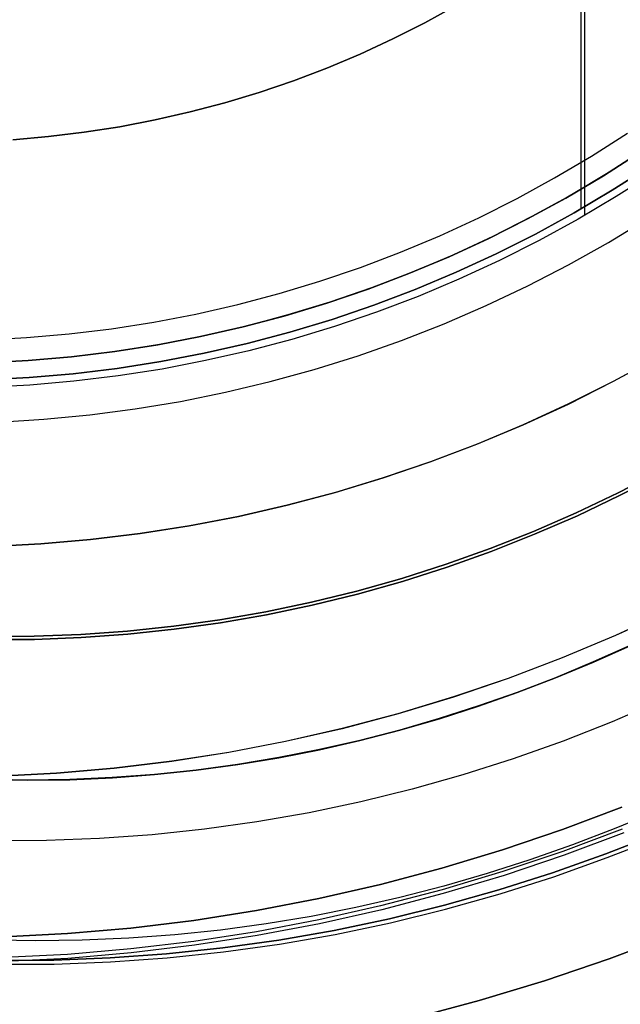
# Model space of a CAD drawing. Header units: millimetres. Extents: x -267 to 897, y -4167 to -3150.
# Tile 68 of 177: x 314.52 to 321.06, y -3537.63 to -3526.91. Entities that reach past the tile are written whole.
import ezdxf

# ---------------------------------------------------------------- set-up
doc = ezdxf.new("R2010")
doc.units = ezdxf.units.MM
doc.layers.add('1', color=7, linetype='Continuous')
doc.layers.add('BLANCO METALICO', color=7, linetype='Continuous', true_color=0xededed)

msp = doc.modelspace()

# ---------------------------------------------------------------- linework, layer by layer
at = {"layer": '1', "color": 250, "true_color": 0x111111}
for p, q in [((320.673, -3519.276, 125.128), (320.673, -3529.042, 125.128)), ((320.632, -3524.075, 59.307), (320.632, -3528.971, 59.307)), ((319.277, -3526.756, 271.51), (318.934, -3526.944, 271.51)), ((318.934, -3526.944, 165.478), (319.277, -3526.756, 165.478)), ((319.277, -3526.756, 271.51), (318.934, -3526.944, 271.51)), ((319.277, -3526.756, 218.494), (318.934, -3526.944, 218.494)), ((318.934, -3526.944, 165.478), (319.277, -3526.756, 165.478)), ((318.934, -3526.944, 271.51), (318.584, -3527.119, 271.51)), ((318.584, -3527.119, 165.478), (318.934, -3526.944, 165.478)), ((318.934, -3526.944, 271.51), (318.584, -3527.119, 271.51)), ((318.934, -3526.944, 218.494), (318.584, -3527.119, 218.494)), ((318.584, -3527.119, 165.478), (318.934, -3526.944, 165.478)), ((318.584, -3527.119, 271.51), (318.229, -3527.283, 271.51)), ((318.229, -3527.283, 165.478), (318.584, -3527.119, 165.478)), ((318.584, -3527.119, 271.51), (318.229, -3527.283, 271.51)), ((318.584, -3527.119, 218.494), (318.229, -3527.283, 218.494)), ((318.229, -3527.283, 165.478), (318.584, -3527.119, 165.478)), ((318.229, -3527.283, 271.51), (317.868, -3527.435, 271.51)), ((317.868, -3527.435, 165.478), (318.229, -3527.283, 165.478)), ((318.229, -3527.283, 271.51), (317.868, -3527.435, 271.51)), ((318.229, -3527.283, 218.494), (317.868, -3527.435, 218.494)), ((317.868, -3527.435, 165.478), (318.229, -3527.283, 165.478)), ((317.868, -3527.435, 271.51), (317.502, -3527.573, 271.51)), ((317.502, -3527.573, 165.478), (317.868, -3527.435, 165.478)), ((317.868, -3527.435, 271.51), (317.502, -3527.573, 271.51)), ((317.868, -3527.435, 218.494), (317.502, -3527.573, 218.494)), ((317.502, -3527.573, 165.478), (317.868, -3527.435, 165.478)), ((317.502, -3527.573, 271.51), (317.131, -3527.7, 271.51)), ((317.131, -3527.7, 165.478), (317.502, -3527.573, 165.478)), ((317.502, -3527.573, 271.51), (317.131, -3527.7, 271.51)), ((317.502, -3527.573, 218.494), (317.131, -3527.7, 218.494)), ((317.131, -3527.7, 165.478), (317.502, -3527.573, 165.478)), ((317.131, -3527.7, 271.51), (316.756, -3527.813, 271.51)), ((316.756, -3527.813, 165.478), (317.131, -3527.7, 165.478)), ((317.131, -3527.7, 271.51), (316.756, -3527.813, 271.51)), ((317.131, -3527.7, 218.494), (316.756, -3527.813, 218.494)), ((316.756, -3527.813, 165.478), (317.131, -3527.7, 165.478)), ((316.756, -3527.813, 271.51), (316.378, -3527.913, 271.51)), ((316.378, -3527.913, 165.478), (316.756, -3527.813, 165.478)), ((316.756, -3527.813, 271.51), (316.378, -3527.913, 271.51)), ((316.756, -3527.813, 218.494), (316.378, -3527.913, 218.494)), ((316.378, -3527.913, 165.478), (316.756, -3527.813, 165.478)), ((316.378, -3527.913, 271.51), (315.996, -3528, 271.51)), ((315.996, -3528, 165.478), (316.378, -3527.913, 165.478)), ((316.378, -3527.913, 271.51), (315.996, -3528, 271.51)), ((316.378, -3527.913, 218.494), (315.996, -3528, 218.494)), ((315.996, -3528, 165.478), (316.378, -3527.913, 165.478)), ((315.996, -3528, 271.51), (315.612, -3528.074, 271.51)), ((315.612, -3528.074, 165.478), (315.996, -3528, 165.478)), ((315.996, -3528, 271.51), (315.612, -3528.074, 271.51)), ((315.996, -3528, 218.494), (315.612, -3528.074, 218.494)), ((315.612, -3528.074, 165.478), (315.996, -3528, 165.478)), ((315.225, -3528.135, 271.51), (314.836, -3528.182, 271.51)), ((314.836, -3528.182, 165.478), (315.225, -3528.135, 165.478)), ((315.225, -3528.135, 271.51), (314.836, -3528.182, 271.51)), ((315.225, -3528.135, 218.494), (314.836, -3528.182, 218.494)), ((314.836, -3528.182, 165.478), (315.225, -3528.135, 165.478)), ((315.612, -3528.074, 271.51), (315.225, -3528.135, 271.51)), ((315.225, -3528.135, 165.478), (315.612, -3528.074, 165.478)), ((315.612, -3528.074, 271.51), (315.225, -3528.135, 271.51)), ((315.612, -3528.074, 218.494), (315.225, -3528.135, 218.494)), ((315.225, -3528.135, 165.478), (315.612, -3528.074, 165.478)), ((314.836, -3528.182, 271.51), (314.446, -3528.215, 271.51)), ((314.446, -3528.215, 165.478), (314.836, -3528.182, 165.478)), ((314.836, -3528.182, 271.51), (314.446, -3528.215, 271.51)), ((314.836, -3528.182, 218.494), (314.446, -3528.215, 218.494)), ((314.446, -3528.215, 165.478), (314.836, -3528.182, 165.478)), ((320.976, -3528.766, 59.307), (321.381, -3528.506, 59.307)), ((321.381, -3528.506, 59.307), (320.976, -3528.766, 59.307)), ((321.427, -3528.574, 125.128), (321.019, -3528.835, 125.128)), ((321.427, -3528.574, 125.128), (321.019, -3528.835, 125.128)), ((320.562, -3529.011, 59.307), (320.976, -3528.766, 59.307)), ((320.976, -3528.766, 59.307), (320.562, -3529.011, 59.307)), ((321.019, -3528.835, 125.128), (320.603, -3529.082, 125.128)), ((321.019, -3528.835, 125.128), (320.603, -3529.082, 125.128)), ((320.14, -3529.242, 59.307), (320.562, -3529.011, 59.307)), ((320.562, -3529.011, 59.307), (320.14, -3529.242, 59.307)), ((320.603, -3529.082, 125.128), (320.178, -3529.314, 125.128)), ((320.603, -3529.082, 125.128), (320.178, -3529.314, 125.128)), ((319.711, -3529.458, 59.307), (320.14, -3529.242, 59.307)), ((320.14, -3529.242, 59.307), (319.711, -3529.458, 59.307)), ((320.178, -3529.314, 125.128), (319.746, -3529.532, 125.128)), ((320.178, -3529.314, 125.128), (319.746, -3529.532, 125.128)), ((319.274, -3529.659, 59.307), (319.711, -3529.458, 59.307)), ((319.711, -3529.458, 59.307), (319.274, -3529.659, 59.307)), ((319.746, -3529.532, 125.128), (319.306, -3529.734, 125.128)), ((319.746, -3529.532, 125.128), (319.306, -3529.734, 125.128)), ((318.83, -3529.845, 59.307), (319.274, -3529.659, 59.307)), ((319.274, -3529.659, 59.307), (318.83, -3529.845, 59.307)), ((319.306, -3529.734, 125.128), (318.86, -3529.921, 125.128)), ((319.306, -3529.734, 125.128), (318.86, -3529.921, 125.128)), ((318.38, -3530.016, 59.307), (318.83, -3529.845, 59.307)), ((318.83, -3529.845, 59.307), (318.38, -3530.016, 59.307)), ((318.86, -3529.921, 125.128), (318.408, -3530.093, 125.128)), ((318.86, -3529.921, 125.128), (318.408, -3530.093, 125.128)), ((317.925, -3530.171, 59.307), (318.38, -3530.016, 59.307)), ((318.38, -3530.016, 59.307), (317.925, -3530.171, 59.307)), ((317.464, -3530.31, 59.307), (317.925, -3530.171, 59.307)), ((317.925, -3530.171, 59.307), (317.464, -3530.31, 59.307)), ((318.408, -3530.093, 125.128), (317.95, -3530.249, 125.128)), ((318.408, -3530.093, 125.128), (317.95, -3530.249, 125.128)), ((317.95, -3530.249, 125.128), (317.486, -3530.389, 125.128)), ((317.95, -3530.249, 125.128), (317.486, -3530.389, 125.128)), ((316.999, -3530.433, 59.307), (317.464, -3530.31, 59.307)), ((317.464, -3530.31, 59.307), (316.999, -3530.433, 59.307)), ((317.486, -3530.389, 125.128), (317.019, -3530.513, 125.128)), ((317.486, -3530.389, 125.128), (317.019, -3530.513, 125.128)), ((316.53, -3530.54, 59.307), (316.999, -3530.433, 59.307)), ((316.999, -3530.433, 59.307), (316.53, -3530.54, 59.307)), ((316.058, -3530.631, 59.307), (316.53, -3530.54, 59.307)), ((316.53, -3530.54, 59.307), (316.058, -3530.631, 59.307)), ((317.019, -3530.513, 125.128), (316.547, -3530.62, 125.128)), ((317.019, -3530.513, 125.128), (316.547, -3530.62, 125.128)), ((315.105, -3530.764, 59.307), (315.582, -3530.706, 59.307)), ((315.582, -3530.706, 59.307), (315.105, -3530.764, 59.307)), ((315.582, -3530.706, 59.307), (316.058, -3530.631, 59.307)), ((316.058, -3530.631, 59.307), (315.582, -3530.706, 59.307)), ((316.547, -3530.62, 125.128), (316.072, -3530.712, 125.128)), ((316.547, -3530.62, 125.128), (316.072, -3530.712, 125.128)), ((314.145, -3530.83, 59.307), (314.626, -3530.805, 59.307)), ((314.626, -3530.805, 59.307), (314.145, -3530.83, 59.307)), ((314.626, -3530.805, 59.307), (315.105, -3530.764, 59.307)), ((315.105, -3530.764, 59.307), (314.626, -3530.805, 59.307)), ((315.594, -3530.786, 125.128), (315.113, -3530.845, 125.128)), ((315.594, -3530.786, 125.128), (315.113, -3530.845, 125.128)), ((316.072, -3530.712, 125.128), (315.594, -3530.786, 125.128)), ((316.072, -3530.712, 125.128), (315.594, -3530.786, 125.128)), ((314.631, -3530.886, 125.128), (314.148, -3530.911, 125.128)), ((314.631, -3530.886, 125.128), (314.148, -3530.911, 125.128)), ((315.113, -3530.845, 125.128), (314.631, -3530.886, 125.128)), ((315.113, -3530.845, 125.128), (314.631, -3530.886, 125.128)), ((321.041, -3532.06, 124.495), (321.493, -3531.827, 124.495)), ((321.493, -3531.827, 124.495), (321.041, -3532.06, 124.495)), ((321.056, -3532.09, 59.985), (321.508, -3531.857, 59.985)), ((321.508, -3531.857, 59.985), (321.056, -3532.09, 59.985)), ((320.583, -3532.278, 124.495), (321.041, -3532.06, 124.495)), ((321.041, -3532.06, 124.495), (320.583, -3532.278, 124.495)), ((320.596, -3532.309, 59.985), (321.056, -3532.09, 59.985)), ((321.056, -3532.09, 59.985), (320.596, -3532.309, 59.985)), ((320.117, -3532.48, 124.495), (320.583, -3532.278, 124.495)), ((320.583, -3532.278, 124.495), (320.117, -3532.48, 124.495)), ((320.129, -3532.511, 59.985), (320.596, -3532.309, 59.985)), ((320.596, -3532.309, 59.985), (320.129, -3532.511, 59.985)), ((319.644, -3532.667, 124.495), (320.117, -3532.48, 124.495)), ((320.117, -3532.48, 124.495), (319.644, -3532.667, 124.495)), ((319.656, -3532.698, 59.985), (320.129, -3532.511, 59.985)), ((320.129, -3532.511, 59.985), (319.656, -3532.698, 59.985)), ((319.166, -3532.837, 124.495), (319.644, -3532.667, 124.495)), ((319.644, -3532.667, 124.495), (319.166, -3532.837, 124.495)), ((319.177, -3532.869, 59.985), (319.656, -3532.698, 59.985)), ((319.656, -3532.698, 59.985), (319.177, -3532.869, 59.985)), ((318.682, -3532.991, 124.495), (319.166, -3532.837, 124.495)), ((319.166, -3532.837, 124.495), (318.682, -3532.991, 124.495)), ((318.692, -3533.023, 59.985), (319.177, -3532.869, 59.985)), ((319.177, -3532.869, 59.985), (318.692, -3533.023, 59.985)), ((318.193, -3533.129, 124.495), (318.682, -3532.991, 124.495)), ((318.682, -3532.991, 124.495), (318.193, -3533.129, 124.495)), ((318.202, -3533.161, 59.985), (318.692, -3533.023, 59.985)), ((318.692, -3533.023, 59.985), (318.202, -3533.161, 59.985)), ((317.699, -3533.25, 124.495), (318.193, -3533.129, 124.495)), ((318.193, -3533.129, 124.495), (317.699, -3533.25, 124.495)), ((317.707, -3533.282, 59.985), (318.202, -3533.161, 59.985)), ((318.202, -3533.161, 59.985), (317.707, -3533.282, 59.985)), ((317.202, -3533.354, 124.495), (317.699, -3533.25, 124.495)), ((317.699, -3533.25, 124.495), (317.202, -3533.354, 124.495)), ((317.209, -3533.387, 59.985), (317.707, -3533.282, 59.985)), ((317.707, -3533.282, 59.985), (317.209, -3533.387, 59.985)), ((316.702, -3533.442, 124.495), (317.202, -3533.354, 124.495)), ((317.202, -3533.354, 124.495), (316.702, -3533.442, 124.495)), ((316.708, -3533.475, 59.985), (317.209, -3533.387, 59.985)), ((317.209, -3533.387, 59.985), (316.708, -3533.475, 59.985)), ((321.584, -3533.348, 64.111), (321.012, -3533.612, 64.111)), ((321.585, -3533.35, 120.32), (321.012, -3533.613, 120.32)), ((316.199, -3533.512, 124.495), (316.702, -3533.442, 124.495)), ((316.702, -3533.442, 124.495), (316.199, -3533.512, 124.495)), ((316.204, -3533.545, 59.985), (316.708, -3533.475, 59.985)), ((316.708, -3533.475, 59.985), (316.204, -3533.545, 59.985)), ((314.68, -3533.621, 124.495), (315.187, -3533.602, 124.495)), ((315.187, -3533.602, 124.495), (314.68, -3533.621, 124.495)), ((315.187, -3533.602, 124.495), (315.694, -3533.566, 124.495)), ((315.694, -3533.566, 124.495), (315.187, -3533.602, 124.495)), ((315.19, -3533.635, 59.985), (315.698, -3533.599, 59.985)), ((315.698, -3533.599, 59.985), (315.19, -3533.635, 59.985)), ((315.694, -3533.566, 124.495), (316.199, -3533.512, 124.495)), ((316.199, -3533.512, 124.495), (315.694, -3533.566, 124.495)), ((315.698, -3533.599, 59.985), (316.204, -3533.545, 59.985)), ((316.204, -3533.545, 59.985), (315.698, -3533.599, 59.985)), ((314.172, -3533.624, 124.495), (314.68, -3533.621, 124.495)), ((314.68, -3533.621, 124.495), (314.172, -3533.624, 124.495)), ((314.173, -3533.657, 59.985), (314.682, -3533.655, 59.985)), ((314.682, -3533.655, 59.985), (314.173, -3533.657, 59.985)), ((314.682, -3533.655, 59.985), (315.19, -3533.635, 59.985)), ((315.19, -3533.635, 59.985), (314.682, -3533.655, 59.985)), ((321.012, -3533.612, 64.111), (320.43, -3533.855, 64.111)), ((321.012, -3533.613, 120.32), (320.431, -3533.857, 120.32)), ((321.176, -3533.718, 66.313), (320.769, -3533.9, 66.313)), ((320.769, -3533.9, 61.909), (321.176, -3533.718, 61.909)), ((321.176, -3533.718, 66.313), (320.769, -3533.9, 66.313)), ((321.176, -3533.718, 61.909), (320.769, -3533.9, 61.909)), ((321.177, -3533.72, 122.536), (320.77, -3533.902, 122.536)), ((320.77, -3533.902, 118.104), (321.177, -3533.72, 118.104)), ((321.177, -3533.72, 122.536), (320.77, -3533.902, 122.536)), ((320.77, -3533.902, 118.104), (321.177, -3533.72, 118.104)), ((320.43, -3533.855, 64.111), (319.841, -3534.079, 64.111)), ((320.431, -3533.857, 120.32), (319.842, -3534.081, 120.32)), ((320.769, -3533.9, 66.313), (320.357, -3534.072, 66.313)), ((320.357, -3534.072, 61.909), (320.769, -3533.9, 61.909)), ((320.769, -3533.9, 66.313), (320.357, -3534.072, 66.313)), ((320.769, -3533.9, 61.909), (320.357, -3534.072, 61.909)), ((320.77, -3533.902, 122.536), (320.358, -3534.073, 122.536)), ((320.358, -3534.073, 118.104), (320.77, -3533.902, 118.104)), ((320.77, -3533.902, 122.536), (320.358, -3534.073, 122.536)), ((320.358, -3534.073, 118.104), (320.77, -3533.902, 118.104)), ((319.841, -3534.079, 64.111), (319.245, -3534.282, 64.111)), ((319.842, -3534.081, 120.32), (319.245, -3534.284, 120.32)), ((320.357, -3534.072, 66.313), (319.94, -3534.232, 66.313)), ((319.94, -3534.232, 61.909), (320.357, -3534.072, 61.909)), ((320.357, -3534.072, 66.313), (319.94, -3534.232, 66.313)), ((320.357, -3534.072, 61.909), (319.94, -3534.232, 61.909)), ((320.358, -3534.073, 122.536), (319.941, -3534.233, 122.536)), ((319.941, -3534.233, 118.104), (320.358, -3534.073, 118.104)), ((320.358, -3534.073, 122.536), (319.941, -3534.233, 122.536)), ((319.941, -3534.233, 118.104), (320.358, -3534.073, 118.104)), ((319.94, -3534.232, 66.313), (319.518, -3534.38, 66.313)), ((319.518, -3534.38, 61.909), (319.94, -3534.232, 61.909)), ((319.94, -3534.232, 66.313), (319.518, -3534.38, 66.313)), ((319.94, -3534.232, 61.909), (319.518, -3534.38, 61.909)), ((319.941, -3534.233, 122.536), (319.519, -3534.382, 122.536)), ((319.519, -3534.382, 118.104), (319.941, -3534.233, 118.104)), ((319.941, -3534.233, 122.536), (319.519, -3534.382, 122.536)), ((319.519, -3534.382, 118.104), (319.941, -3534.233, 118.104)), ((319.245, -3534.282, 64.111), (318.641, -3534.464, 64.111)), ((319.245, -3534.284, 120.32), (318.642, -3534.466, 120.32)), ((321.503, -3534.323, 165.478), (320.975, -3534.552, 165.478)), ((321.503, -3534.323, 165.478), (320.975, -3534.552, 165.478)), ((319.518, -3534.38, 66.313), (319.092, -3534.517, 66.313)), ((319.092, -3534.517, 61.909), (319.518, -3534.38, 61.909)), ((319.518, -3534.38, 66.313), (319.092, -3534.517, 66.313)), ((319.518, -3534.38, 61.909), (319.092, -3534.517, 61.909)), ((319.519, -3534.382, 122.536), (319.093, -3534.519, 122.536)), ((319.093, -3534.519, 118.104), (319.519, -3534.382, 118.104)), ((319.519, -3534.382, 122.536), (319.093, -3534.519, 122.536)), ((319.093, -3534.519, 118.104), (319.519, -3534.382, 118.104)), ((318.641, -3534.464, 64.111), (318.032, -3534.625, 64.111)), ((318.642, -3534.466, 120.32), (318.033, -3534.627, 120.32)), ((319.092, -3534.517, 66.313), (318.661, -3534.642, 66.313)), ((318.661, -3534.642, 61.909), (319.092, -3534.517, 61.909)), ((319.092, -3534.517, 66.313), (318.661, -3534.642, 66.313)), ((319.092, -3534.517, 61.909), (318.661, -3534.642, 61.909)), ((319.093, -3534.519, 122.536), (318.662, -3534.643, 122.536)), ((318.662, -3534.643, 118.104), (319.093, -3534.519, 118.104)), ((319.093, -3534.519, 122.536), (318.662, -3534.643, 122.536)), ((318.662, -3534.643, 118.104), (319.093, -3534.519, 118.104)), ((320.975, -3534.552, 165.478), (320.439, -3534.763, 165.478)), ((320.975, -3534.552, 165.478), (320.439, -3534.763, 165.478)), ((318.032, -3534.625, 64.111), (317.418, -3534.766, 64.111)), ((318.033, -3534.627, 120.32), (317.418, -3534.767, 120.32)), ((318.661, -3534.642, 66.313), (318.226, -3534.754, 66.313)), ((318.226, -3534.754, 61.909), (318.661, -3534.642, 61.909)), ((318.661, -3534.642, 66.313), (318.226, -3534.754, 66.313)), ((318.661, -3534.642, 61.909), (318.226, -3534.754, 61.909)), ((318.662, -3534.643, 122.536), (318.226, -3534.756, 122.536)), ((318.226, -3534.756, 118.104), (318.662, -3534.643, 118.104)), ((318.662, -3534.643, 122.536), (318.226, -3534.756, 122.536)), ((318.226, -3534.756, 118.104), (318.662, -3534.643, 118.104)), ((317.418, -3534.766, 64.111), (316.799, -3534.885, 64.111)), ((317.418, -3534.767, 120.32), (316.8, -3534.886, 120.32)), ((318.226, -3534.754, 66.313), (317.786, -3534.854, 66.313)), ((317.786, -3534.854, 61.909), (318.226, -3534.754, 61.909)), ((318.226, -3534.754, 66.313), (317.786, -3534.854, 66.313)), ((318.226, -3534.754, 61.909), (317.786, -3534.854, 61.909)), ((318.226, -3534.756, 122.536), (317.787, -3534.856, 122.536)), ((317.787, -3534.856, 118.104), (318.226, -3534.756, 118.104)), ((318.226, -3534.756, 122.536), (317.787, -3534.856, 122.536)), ((317.787, -3534.856, 118.104), (318.226, -3534.756, 118.104)), ((320.439, -3534.763, 165.478), (319.897, -3534.956, 165.478)), ((320.439, -3534.763, 165.478), (319.897, -3534.956, 165.478)), ((316.799, -3534.885, 64.111), (316.177, -3534.982, 64.111)), ((316.8, -3534.886, 120.32), (316.177, -3534.984, 120.32)), ((317.786, -3534.854, 66.313), (317.343, -3534.942, 66.313)), ((317.343, -3534.942, 61.909), (317.786, -3534.854, 61.909)), ((317.786, -3534.854, 66.313), (317.343, -3534.942, 66.313)), ((317.786, -3534.854, 61.909), (317.343, -3534.942, 61.909)), ((317.787, -3534.856, 122.536), (317.343, -3534.943, 122.536)), ((317.343, -3534.943, 118.104), (317.787, -3534.856, 118.104)), ((317.787, -3534.856, 122.536), (317.343, -3534.943, 122.536)), ((317.343, -3534.943, 118.104), (317.787, -3534.856, 118.104)), ((316.177, -3534.982, 64.111), (315.551, -3535.058, 64.111)), ((316.177, -3534.984, 120.32), (315.551, -3535.06, 120.32)), ((317.343, -3534.942, 66.313), (316.895, -3535.016, 66.313)), ((316.895, -3535.016, 61.909), (317.343, -3534.942, 61.909)), ((317.343, -3534.942, 66.313), (316.895, -3535.016, 66.313)), ((317.343, -3534.942, 61.909), (316.895, -3535.016, 61.909)), ((317.343, -3534.943, 122.536), (316.896, -3535.018, 122.536)), ((316.896, -3535.018, 118.104), (317.343, -3534.943, 118.104)), ((317.343, -3534.943, 122.536), (316.896, -3535.018, 122.536)), ((316.896, -3535.018, 118.104), (317.343, -3534.943, 118.104)), ((319.897, -3534.956, 165.478), (319.349, -3535.131, 165.478)), ((319.897, -3534.956, 165.478), (319.349, -3535.131, 165.478)), ((315.551, -3535.058, 64.111), (314.923, -3535.112, 64.111)), ((315.551, -3535.06, 120.32), (314.924, -3535.114, 120.32)), ((316.444, -3535.077, 66.313), (315.989, -3535.125, 66.313)), ((315.989, -3535.125, 61.909), (316.444, -3535.077, 61.909)), ((316.444, -3535.077, 66.313), (315.989, -3535.125, 66.313)), ((316.444, -3535.077, 61.909), (315.989, -3535.125, 61.909)), ((316.444, -3535.079, 122.536), (315.989, -3535.127, 122.536)), ((315.989, -3535.127, 118.104), (316.444, -3535.079, 118.104)), ((316.444, -3535.079, 122.536), (315.989, -3535.127, 122.536)), ((315.989, -3535.127, 118.104), (316.444, -3535.079, 118.104)), ((316.895, -3535.016, 66.313), (316.444, -3535.077, 66.313)), ((316.444, -3535.077, 61.909), (316.895, -3535.016, 61.909)), ((316.895, -3535.016, 66.313), (316.444, -3535.077, 66.313)), ((316.895, -3535.016, 61.909), (316.444, -3535.077, 61.909)), ((316.896, -3535.018, 122.536), (316.444, -3535.079, 122.536)), ((316.444, -3535.079, 118.104), (316.896, -3535.018, 118.104)), ((316.896, -3535.018, 122.536), (316.444, -3535.079, 122.536)), ((316.444, -3535.079, 118.104), (316.896, -3535.018, 118.104)), ((314.603, -3535.186, 66.313), (314.135, -3535.178, 66.313)), ((314.135, -3535.178, 61.909), (314.603, -3535.186, 61.909)), ((314.603, -3535.186, 66.313), (314.135, -3535.178, 66.313)), ((314.603, -3535.186, 61.909), (314.135, -3535.178, 61.909)), ((314.603, -3535.188, 122.536), (314.135, -3535.18, 122.536)), ((314.135, -3535.18, 118.104), (314.603, -3535.188, 118.104)), ((314.603, -3535.188, 122.536), (314.135, -3535.18, 122.536)), ((314.135, -3535.18, 118.104), (314.603, -3535.188, 118.104)), ((314.923, -3535.112, 64.111), (314.294, -3535.145, 64.111)), ((314.924, -3535.114, 120.32), (314.294, -3535.147, 120.32)), ((315.068, -3535.18, 66.313), (314.603, -3535.186, 66.313)), ((314.603, -3535.186, 61.909), (315.068, -3535.18, 61.909)), ((315.068, -3535.18, 66.313), (314.603, -3535.186, 66.313)), ((315.068, -3535.18, 61.909), (314.603, -3535.186, 61.909)), ((315.069, -3535.182, 122.536), (314.603, -3535.188, 122.536)), ((314.603, -3535.188, 118.104), (315.069, -3535.182, 118.104)), ((315.069, -3535.182, 122.536), (314.603, -3535.188, 122.536)), ((314.603, -3535.188, 118.104), (315.069, -3535.182, 118.104)), ((315.53, -3535.159, 66.313), (315.068, -3535.18, 66.313)), ((315.068, -3535.18, 61.909), (315.53, -3535.159, 61.909)), ((315.53, -3535.159, 66.313), (315.068, -3535.18, 66.313)), ((315.53, -3535.159, 61.909), (315.068, -3535.18, 61.909)), ((315.531, -3535.161, 122.536), (315.069, -3535.182, 122.536)), ((315.069, -3535.182, 118.104), (315.531, -3535.161, 118.104)), ((315.531, -3535.161, 122.536), (315.069, -3535.182, 122.536)), ((315.069, -3535.182, 118.104), (315.531, -3535.161, 118.104)), ((315.989, -3535.125, 66.313), (315.53, -3535.159, 66.313)), ((315.53, -3535.159, 61.909), (315.989, -3535.125, 61.909)), ((315.989, -3535.125, 66.313), (315.53, -3535.159, 66.313)), ((315.989, -3535.125, 61.909), (315.53, -3535.159, 61.909)), ((315.989, -3535.127, 122.536), (315.531, -3535.161, 122.536)), ((315.531, -3535.161, 118.104), (315.989, -3535.127, 118.104)), ((315.989, -3535.127, 122.536), (315.531, -3535.161, 122.536)), ((315.531, -3535.161, 118.104), (315.989, -3535.127, 118.104)), ((319.349, -3535.131, 165.478), (318.795, -3535.287, 165.478)), ((319.349, -3535.131, 165.478), (318.795, -3535.287, 165.478)), ((318.795, -3535.287, 165.478), (318.236, -3535.424, 165.478)), ((318.795, -3535.287, 165.478), (318.236, -3535.424, 165.478)), ((318.236, -3535.424, 165.478), (317.673, -3535.542, 165.478)), ((318.236, -3535.424, 165.478), (317.673, -3535.542, 165.478)), ((320.433, -3535.725, 127.478), (321.079, -3535.48, 127.478)), ((321.079, -3535.48, 145.94), (320.433, -3535.725, 145.94)), ((321.079, -3535.48, 127.478), (320.433, -3535.725, 127.478)), ((321.45, -3535.529, 164.403), (320.998, -3535.717, 164.403)), ((321.45, -3535.529, 164.403), (320.998, -3535.717, 164.403)), ((317.106, -3535.641, 165.478), (316.536, -3535.721, 165.478)), ((317.106, -3535.641, 165.478), (316.536, -3535.721, 165.478)), ((317.673, -3535.542, 165.478), (317.106, -3535.641, 165.478)), ((317.673, -3535.542, 165.478), (317.106, -3535.641, 165.478)), ((316.536, -3535.721, 165.478), (315.964, -3535.782, 165.478)), ((316.536, -3535.721, 165.478), (315.964, -3535.782, 165.478)), ((319.779, -3535.947, 127.478), (320.433, -3535.725, 127.478)), ((320.433, -3535.725, 145.94), (319.779, -3535.947, 145.94)), ((320.433, -3535.725, 127.478), (319.779, -3535.947, 127.478)), ((321.085, -3535.72, 116.131), (320.438, -3535.963, 116.131)), ((320.998, -3535.717, 164.403), (320.541, -3535.892, 164.403)), ((320.998, -3535.717, 164.403), (320.541, -3535.892, 164.403)), ((314.815, -3535.845, 165.478), (314.239, -3535.847, 165.478)), ((314.815, -3535.845, 165.478), (314.239, -3535.847, 165.478)), ((315.39, -3535.823, 165.478), (314.815, -3535.845, 165.478)), ((315.39, -3535.823, 165.478), (314.815, -3535.845, 165.478)), ((315.964, -3535.782, 165.478), (315.39, -3535.823, 165.478)), ((315.964, -3535.782, 165.478), (315.39, -3535.823, 165.478)), ((321.101, -3535.761, 68.331), (320.453, -3536.004, 68.331)), ((321.477, -3535.765, 116.131), (320.905, -3535.99, 116.131)), ((320.905, -3535.99, 116.131), (321.477, -3535.765, 116.131)), ((320.92, -3536.031, 68.331), (321.494, -3535.805, 68.331)), ((320.92, -3536.031, 68.331), (321.494, -3535.805, 68.331)), ((319.118, -3536.147, 127.478), (319.779, -3535.947, 127.478)), ((319.779, -3535.947, 145.94), (319.118, -3536.147, 145.94)), ((319.779, -3535.947, 127.478), (319.118, -3536.147, 127.478)), ((320.438, -3535.963, 116.131), (319.783, -3536.183, 116.131)), ((320.541, -3535.892, 164.403), (320.079, -3536.055, 164.403)), ((320.541, -3535.892, 164.403), (320.079, -3536.055, 164.403)), ((320.079, -3536.055, 164.403), (319.612, -3536.205, 164.403)), ((320.079, -3536.055, 164.403), (319.612, -3536.205, 164.403)), ((320.453, -3536.004, 68.331), (319.797, -3536.224, 68.331)), ((320.905, -3535.99, 116.131), (320.326, -3536.197, 116.131)), ((320.326, -3536.197, 116.131), (320.905, -3535.99, 116.131)), ((320.34, -3536.238, 68.331), (320.92, -3536.031, 68.331)), ((320.34, -3536.238, 68.331), (320.92, -3536.031, 68.331)), ((318.451, -3536.323, 127.478), (319.118, -3536.147, 127.478)), ((319.118, -3536.147, 145.94), (318.451, -3536.323, 145.94)), ((319.118, -3536.147, 127.478), (318.451, -3536.323, 127.478)), ((319.783, -3536.183, 116.131), (319.122, -3536.381, 116.131)), ((319.797, -3536.224, 68.331), (319.133, -3536.422, 68.331)), ((319.612, -3536.205, 164.403), (319.14, -3536.341, 164.403)), ((319.612, -3536.205, 164.403), (319.14, -3536.341, 164.403)), ((320.326, -3536.197, 116.131), (319.74, -3536.383, 116.131)), ((319.74, -3536.383, 116.131), (320.326, -3536.197, 116.131)), ((319.753, -3536.425, 68.331), (320.34, -3536.238, 68.331)), ((319.753, -3536.425, 68.331), (320.34, -3536.238, 68.331)), ((317.778, -3536.477, 127.478), (318.451, -3536.323, 127.478)), ((318.451, -3536.323, 145.94), (317.778, -3536.477, 145.94)), ((318.451, -3536.323, 127.478), (317.778, -3536.477, 127.478)), ((319.122, -3536.381, 116.131), (318.453, -3536.556, 116.131)), ((319.14, -3536.341, 164.403), (318.663, -3536.465, 164.403)), ((319.14, -3536.341, 164.403), (318.663, -3536.465, 164.403)), ((319.74, -3536.383, 116.131), (319.148, -3536.55, 116.131)), ((319.148, -3536.55, 116.131), (319.74, -3536.383, 116.131)), ((317.1, -3536.607, 127.478), (317.778, -3536.477, 127.478)), ((317.778, -3536.477, 145.94), (317.1, -3536.607, 145.94)), ((317.778, -3536.477, 127.478), (317.1, -3536.607, 127.478)), ((318.663, -3536.465, 164.403), (318.181, -3536.574, 164.403)), ((318.663, -3536.465, 164.403), (318.181, -3536.574, 164.403)), ((319.133, -3536.422, 68.331), (318.464, -3536.598, 68.331)), ((319.159, -3536.592, 68.331), (319.753, -3536.425, 68.331)), ((319.159, -3536.592, 68.331), (319.753, -3536.425, 68.331)), ((318.181, -3536.574, 164.403), (317.695, -3536.67, 164.403)), ((318.181, -3536.574, 164.403), (317.695, -3536.67, 164.403)), ((318.453, -3536.556, 116.131), (317.78, -3536.708, 116.131)), ((318.464, -3536.598, 68.331), (317.788, -3536.75, 68.331)), ((319.148, -3536.55, 116.131), (318.55, -3536.697, 116.131)), ((318.55, -3536.697, 116.131), (319.148, -3536.55, 116.131)), ((318.561, -3536.739, 68.331), (319.159, -3536.592, 68.331)), ((318.561, -3536.739, 68.331), (319.159, -3536.592, 68.331)), ((316.417, -3536.714, 127.478), (317.1, -3536.607, 127.478)), ((317.1, -3536.607, 145.94), (316.417, -3536.714, 145.94)), ((317.1, -3536.607, 127.478), (316.417, -3536.714, 127.478)), ((317.78, -3536.708, 116.131), (317.101, -3536.837, 116.131)), ((317.695, -3536.67, 164.403), (317.205, -3536.751, 164.403)), ((317.695, -3536.67, 164.403), (317.205, -3536.751, 164.403)), ((318.55, -3536.697, 116.131), (317.948, -3536.823, 116.131)), ((317.948, -3536.823, 116.131), (318.55, -3536.697, 116.131)), ((315.044, -3536.857, 127.478), (315.732, -3536.797, 127.478)), ((315.732, -3536.797, 145.94), (315.044, -3536.857, 145.94)), ((315.732, -3536.797, 127.478), (315.044, -3536.857, 127.478)), ((315.732, -3536.797, 127.478), (316.417, -3536.714, 127.478)), ((316.417, -3536.714, 145.94), (315.732, -3536.797, 145.94)), ((316.417, -3536.714, 127.478), (315.732, -3536.797, 127.478)), ((316.71, -3536.819, 164.403), (316.212, -3536.871, 164.403)), ((316.71, -3536.819, 164.403), (316.212, -3536.871, 164.403)), ((317.205, -3536.751, 164.403), (316.71, -3536.819, 164.403)), ((317.205, -3536.751, 164.403), (316.71, -3536.819, 164.403)), ((317.788, -3536.75, 68.331), (317.108, -3536.879, 68.331)), ((317.957, -3536.866, 68.331), (318.561, -3536.739, 68.331)), ((317.957, -3536.866, 68.331), (318.561, -3536.739, 68.331)), ((314.354, -3536.893, 127.478), (315.044, -3536.857, 127.478)), ((315.044, -3536.857, 145.94), (314.354, -3536.893, 145.94)), ((315.044, -3536.857, 127.478), (314.354, -3536.893, 127.478)), ((315.709, -3536.909, 164.403), (315.203, -3536.931, 164.403)), ((315.709, -3536.909, 164.403), (315.203, -3536.931, 164.403)), ((316.212, -3536.871, 164.403), (315.709, -3536.909, 164.403)), ((316.212, -3536.871, 164.403), (315.709, -3536.909, 164.403)), ((317.101, -3536.837, 116.131), (316.418, -3536.942, 116.131)), ((317.108, -3536.879, 68.331), (316.424, -3536.985, 68.331)), ((317.948, -3536.823, 116.131), (317.343, -3536.929, 116.131)), ((317.343, -3536.929, 116.131), (317.948, -3536.823, 116.131)), ((317.35, -3536.972, 68.331), (317.957, -3536.866, 68.331)), ((317.35, -3536.972, 68.331), (317.957, -3536.866, 68.331)), ((321.634, -3536.87, 116.131), (320.94, -3537.134, 116.131)), ((320.94, -3537.134, 116.131), (321.634, -3536.87, 116.131)), ((321.634, -3536.87, 68.331), (320.94, -3537.134, 68.331)), ((321.634, -3536.87, 68.331), (320.94, -3537.134, 68.331)), ((314.693, -3536.938, 164.403), (314.18, -3536.929, 164.403)), ((314.693, -3536.938, 164.403), (314.18, -3536.929, 164.403)), ((315.203, -3536.931, 164.403), (314.693, -3536.938, 164.403)), ((315.203, -3536.931, 164.403), (314.693, -3536.938, 164.403)), ((315.733, -3537.025, 116.131), (315.044, -3537.084, 116.131)), ((316.418, -3536.942, 116.131), (315.733, -3537.025, 116.131)), ((316.424, -3536.985, 68.331), (315.737, -3537.068, 68.331)), ((316.733, -3537.014, 116.131), (316.122, -3537.079, 116.131)), ((316.122, -3537.079, 116.131), (316.733, -3537.014, 116.131)), ((317.343, -3536.929, 116.131), (316.733, -3537.014, 116.131)), ((316.733, -3537.014, 116.131), (317.343, -3536.929, 116.131)), ((316.74, -3537.057, 68.331), (317.35, -3536.972, 68.331)), ((316.74, -3537.057, 68.331), (317.35, -3536.972, 68.331)), ((315.044, -3537.084, 116.131), (314.355, -3537.119, 116.131)), ((315.047, -3537.127, 68.331), (314.356, -3537.162, 68.331)), ((315.508, -3537.123, 116.131), (314.894, -3537.146, 116.131)), ((314.894, -3537.146, 116.131), (315.508, -3537.123, 116.131)), ((315.737, -3537.068, 68.331), (315.047, -3537.127, 68.331)), ((316.122, -3537.079, 116.131), (315.508, -3537.123, 116.131)), ((315.508, -3537.123, 116.131), (316.122, -3537.079, 116.131)), ((315.512, -3537.166, 68.331), (316.127, -3537.122, 68.331)), ((315.512, -3537.166, 68.331), (316.127, -3537.122, 68.331)), ((316.127, -3537.122, 68.331), (316.74, -3537.057, 68.331)), ((316.127, -3537.122, 68.331), (316.74, -3537.057, 68.331)), ((320.94, -3537.134, 116.131), (320.237, -3537.373, 116.131)), ((320.237, -3537.373, 116.131), (320.94, -3537.134, 116.131)), ((320.94, -3537.134, 68.331), (320.237, -3537.373, 68.331)), ((320.94, -3537.134, 68.331), (320.237, -3537.373, 68.331)), ((314.894, -3537.146, 116.131), (314.279, -3537.149, 116.131)), ((314.279, -3537.149, 116.131), (314.894, -3537.146, 116.131)), ((314.28, -3537.192, 68.331), (314.896, -3537.19, 68.331)), ((314.28, -3537.192, 68.331), (314.896, -3537.19, 68.331)), ((314.896, -3537.19, 68.331), (315.512, -3537.166, 68.331)), ((314.896, -3537.19, 68.331), (315.512, -3537.166, 68.331)), ((320.237, -3537.373, 116.131), (319.527, -3537.587, 116.131)), ((319.527, -3537.587, 116.131), (320.237, -3537.373, 116.131)), ((320.237, -3537.373, 68.331), (319.527, -3537.587, 68.331)), ((320.237, -3537.373, 68.331), (319.527, -3537.587, 68.331)), ((319.527, -3537.587, 116.131), (318.809, -3537.777, 116.131)), ((318.809, -3537.777, 116.131), (319.527, -3537.587, 116.131)), ((319.527, -3537.587, 68.331), (318.809, -3537.777, 68.331)), ((319.527, -3537.587, 68.331), (318.809, -3537.777, 68.331))]:
    msp.add_line(p, q, dxfattribs=at)
at = {"layer": 'BLANCO METALICO', "color": 3, "true_color": 0x00ff00}
for p, q in [((320.748, -3528.394, 238.114), (321.141, -3528.143, 238.114)), ((320.348, -3528.632, 238.114), (320.748, -3528.394, 238.114)), ((319.939, -3528.856, 238.114), (320.348, -3528.632, 238.114)), ((319.522, -3529.065, 238.114), (319.939, -3528.856, 238.114)), ((319.099, -3529.26, 238.114), (319.522, -3529.065, 238.114)), ((318.669, -3529.44, 238.114), (319.099, -3529.26, 238.114)), ((318.234, -3529.606, 238.114), (318.669, -3529.44, 238.114)), ((317.792, -3529.756, 238.114), (318.234, -3529.606, 238.114)), ((317.346, -3529.891, 238.114), (317.792, -3529.756, 238.114)), ((316.896, -3530.01, 238.114), (317.346, -3529.891, 238.114)), ((316.441, -3530.114, 238.114), (316.896, -3530.01, 238.114)), ((315.984, -3530.202, 238.114), (316.441, -3530.114, 238.114)), ((315.061, -3530.33, 238.114), (315.523, -3530.274, 238.114)), ((315.523, -3530.274, 238.114), (315.984, -3530.202, 238.114)), ((314.131, -3530.394, 238.114), (314.596, -3530.37, 238.114)), ((314.596, -3530.37, 238.114), (315.061, -3530.33, 238.114))]:
    msp.add_line(p, q, dxfattribs=at)
at = {"layer": 'BLANCO METALICO'}
for p, q in [((321.278, -3528.352, 271.51), (320.879, -3528.608, 271.51)), ((320.879, -3528.608, 259.01), (321.278, -3528.352, 259.01)), ((321.332, -3528.316, 246.51), (320.93, -3528.576, 246.51)), ((320.879, -3528.608, 271.51), (320.47, -3528.85, 271.51)), ((320.47, -3528.85, 259.01), (320.879, -3528.608, 259.01)), ((320.93, -3528.576, 246.51), (320.52, -3528.822, 246.51)), ((320.47, -3528.85, 271.51), (320.054, -3529.078, 271.51)), ((320.054, -3529.078, 259.01), (320.47, -3528.85, 259.01)), ((320.52, -3528.822, 246.51), (320.101, -3529.053, 246.51)), ((320.054, -3529.078, 271.51), (319.63, -3529.291, 271.51)), ((319.63, -3529.291, 259.01), (320.054, -3529.078, 259.01)), ((320.101, -3529.053, 246.51), (319.674, -3529.269, 246.51)), ((320.934, -3529.333, 246.51), (321.361, -3529.073, 246.51)), ((319.63, -3529.291, 271.51), (319.199, -3529.489, 271.51)), ((319.199, -3529.489, 259.01), (319.63, -3529.291, 259.01)), ((319.674, -3529.269, 246.51), (319.24, -3529.471, 246.51)), ((320.499, -3529.577, 246.51), (320.934, -3529.333, 246.51)), ((319.199, -3529.489, 271.51), (318.761, -3529.673, 271.51)), ((318.761, -3529.673, 259.01), (319.199, -3529.489, 259.01)), ((319.24, -3529.471, 246.51), (318.8, -3529.657, 246.51)), ((320.055, -3529.807, 246.51), (320.499, -3529.577, 246.51)), ((318.761, -3529.673, 271.51), (318.317, -3529.841, 271.51)), ((318.317, -3529.841, 259.01), (318.761, -3529.673, 259.01)), ((318.8, -3529.657, 246.51), (318.353, -3529.828, 246.51)), ((318.317, -3529.841, 271.51), (317.868, -3529.994, 271.51)), ((317.868, -3529.994, 259.01), (318.317, -3529.841, 259.01)), ((318.353, -3529.828, 246.51), (317.9, -3529.984, 246.51)), ((319.603, -3530.021, 246.51), (320.055, -3529.807, 246.51)), ((317.868, -3529.994, 271.51), (317.414, -3530.131, 271.51)), ((317.414, -3530.131, 259.01), (317.868, -3529.994, 259.01)), ((317.9, -3529.984, 246.51), (317.443, -3530.123, 246.51)), ((319.144, -3530.219, 246.51), (319.603, -3530.021, 246.51)), ((317.414, -3530.131, 271.51), (316.955, -3530.253, 271.51)), ((316.955, -3530.253, 259.01), (317.414, -3530.131, 259.01)), ((317.443, -3530.123, 246.51), (316.98, -3530.247, 246.51)), ((316.955, -3530.253, 271.51), (316.492, -3530.359, 271.51)), ((316.492, -3530.359, 259.01), (316.955, -3530.253, 259.01)), ((316.98, -3530.247, 246.51), (316.514, -3530.354, 246.51)), ((318.679, -3530.401, 246.51), (319.144, -3530.219, 246.51)), ((316.492, -3530.359, 271.51), (316.026, -3530.448, 271.51)), ((316.026, -3530.448, 259.01), (316.492, -3530.359, 259.01)), ((316.514, -3530.354, 246.51), (316.044, -3530.445, 246.51)), ((316.026, -3530.448, 271.51), (315.557, -3530.522, 271.51)), ((315.557, -3530.522, 259.01), (316.026, -3530.448, 259.01)), ((316.044, -3530.445, 246.51), (315.572, -3530.52, 246.51)), ((318.207, -3530.567, 246.51), (318.679, -3530.401, 246.51)), ((315.086, -3530.579, 271.51), (314.613, -3530.62, 271.51)), ((314.613, -3530.62, 259.01), (315.086, -3530.579, 259.01)), ((315.097, -3530.578, 246.51), (314.62, -3530.619, 246.51)), ((315.557, -3530.522, 271.51), (315.086, -3530.579, 271.51)), ((315.086, -3530.579, 259.01), (315.557, -3530.522, 259.01)), ((315.572, -3530.52, 246.51), (315.097, -3530.578, 246.51)), ((317.73, -3530.717, 246.51), (318.207, -3530.567, 246.51)), ((320.983, -3530.848, 271.51), (321.46, -3530.588, 271.51)), ((320.983, -3530.848, 260.823), (321.46, -3530.588, 260.823)), ((321.462, -3530.587, 250.136), (320.985, -3530.848, 250.136)), ((314.613, -3530.62, 271.51), (314.139, -3530.644, 271.51)), ((314.139, -3530.644, 259.01), (314.613, -3530.62, 259.01)), ((314.62, -3530.619, 246.51), (314.142, -3530.644, 246.51)), ((317.248, -3530.849, 246.51), (317.73, -3530.717, 246.51)), ((316.762, -3530.965, 246.51), (317.248, -3530.849, 246.51)), ((320.498, -3531.093, 271.51), (320.983, -3530.848, 271.51)), ((320.498, -3531.093, 260.823), (320.983, -3530.848, 260.823)), ((320.985, -3530.848, 250.136), (320.499, -3531.092, 250.136)), ((316.272, -3531.064, 246.51), (316.762, -3530.965, 246.51)), ((315.779, -3531.146, 246.51), (316.272, -3531.064, 246.51)), ((320.004, -3531.32, 271.51), (320.498, -3531.093, 271.51)), ((320.004, -3531.32, 260.823), (320.498, -3531.093, 260.823)), ((320.499, -3531.092, 250.136), (320.005, -3531.32, 250.136)), ((314.786, -3531.259, 246.51), (315.284, -3531.211, 246.51)), ((315.284, -3531.211, 246.51), (315.779, -3531.146, 246.51)), ((314.287, -3531.289, 246.51), (314.786, -3531.259, 246.51)), ((319.502, -3531.53, 271.51), (320.004, -3531.32, 271.51)), ((319.502, -3531.53, 260.823), (320.004, -3531.32, 260.823)), ((320.005, -3531.32, 250.136), (319.504, -3531.53, 250.136)), ((318.994, -3531.723, 271.51), (319.502, -3531.53, 271.51)), ((318.994, -3531.723, 260.823), (319.502, -3531.53, 260.823)), ((319.504, -3531.53, 250.136), (318.995, -3531.723, 250.136)), ((318.479, -3531.898, 271.51), (318.994, -3531.723, 271.51)), ((318.479, -3531.898, 260.823), (318.994, -3531.723, 260.823)), ((318.995, -3531.723, 250.136), (318.48, -3531.898, 250.136)), ((317.959, -3532.056, 271.51), (318.479, -3531.898, 271.51)), ((317.959, -3532.056, 260.823), (318.479, -3531.898, 260.823)), ((318.48, -3531.898, 250.136), (317.96, -3532.055, 250.136)), ((317.433, -3532.195, 271.51), (317.959, -3532.056, 271.51)), ((317.433, -3532.195, 260.823), (317.959, -3532.056, 260.823)), ((317.96, -3532.055, 250.136), (317.434, -3532.195, 250.136)), ((316.903, -3532.316, 271.51), (317.433, -3532.195, 271.51)), ((316.903, -3532.316, 260.823), (317.433, -3532.195, 260.823)), ((317.434, -3532.195, 250.136), (316.904, -3532.316, 250.136)), ((316.369, -3532.418, 271.51), (316.903, -3532.316, 271.51)), ((316.369, -3532.418, 260.823), (316.903, -3532.316, 260.823)), ((316.904, -3532.316, 250.136), (316.37, -3532.418, 250.136)), ((315.832, -3532.503, 271.51), (316.369, -3532.418, 271.51)), ((315.832, -3532.503, 260.823), (316.369, -3532.418, 260.823)), ((316.37, -3532.418, 250.136), (315.833, -3532.503, 250.136)), ((315.292, -3532.568, 271.51), (315.832, -3532.503, 271.51)), ((315.292, -3532.568, 260.823), (315.832, -3532.503, 260.823)), ((315.833, -3532.503, 250.136), (315.293, -3532.568, 250.136)), ((314.751, -3532.615, 250.136), (314.208, -3532.643, 250.136)), ((314.208, -3532.643, 271.51), (314.751, -3532.615, 271.51)), ((314.208, -3532.643, 260.823), (314.751, -3532.615, 260.823)), ((315.293, -3532.568, 250.136), (314.751, -3532.615, 250.136)), ((314.751, -3532.615, 271.51), (315.292, -3532.568, 271.51)), ((314.751, -3532.615, 260.823), (315.292, -3532.568, 260.823))]:
    msp.add_line(p, q, dxfattribs=at)

doc.saveas('drawing.dxf')
